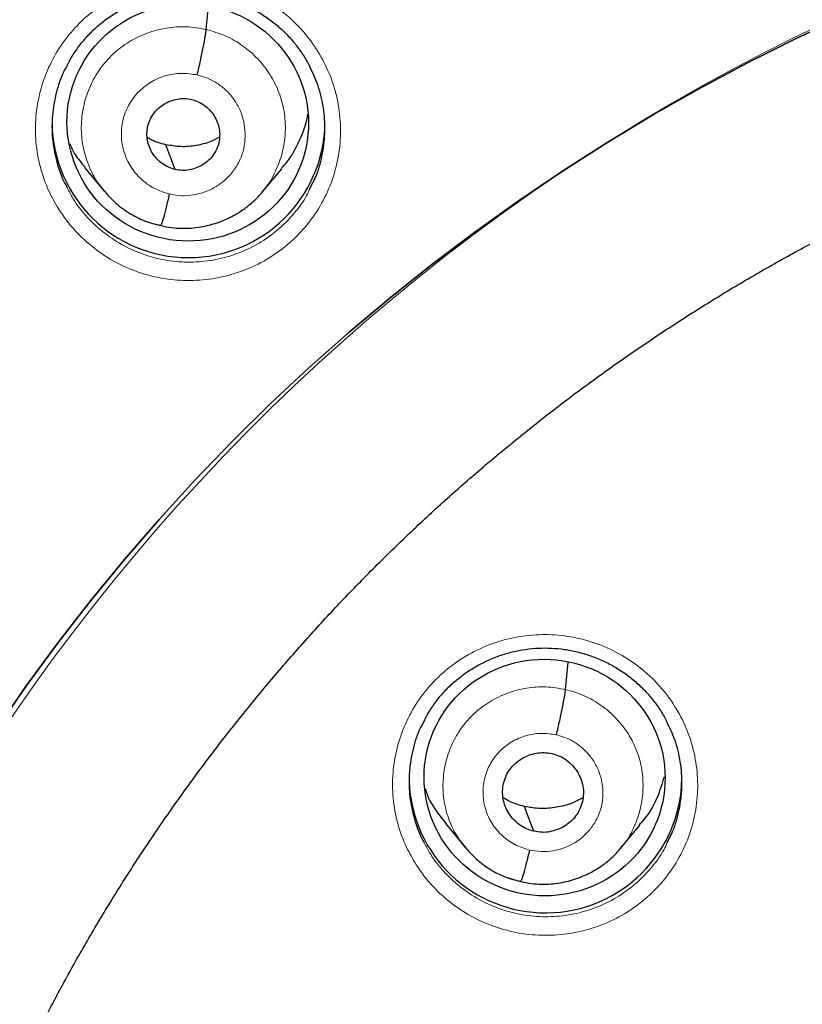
# Model space of a CAD drawing. Header units: millimetres. Extents: x 8 to 2385, y 12 to 2606.
# Tile 118 of 156: x 1038 to 1048, y 1872 to 1885. Entities that reach past the tile are written whole.
import ezdxf

# ---------------------------------------------------------------- set-up
doc = ezdxf.new("R2010")
doc.units = ezdxf.units.MM

msp = doc.modelspace()

# ---------------------------------------------------------------- linework, layer by layer
at = {"color": 7, "linetype": 'Continuous', "lineweight": 30}
for p, q in [((1040.731, 1884.439), (1040.757, 1884.729)), ((1039.215, 1882.72), (1039.46, 1882.424)), ((1041.425, 1882.411), (1041.67, 1882.704)), ((1039.453, 1882.433), (1039.469, 1882.417)), ((1039.471, 1882.419), (1039.464, 1882.428)), ((1045.206, 1876.216), (1045.237, 1876.559)), ((1043.713, 1874.541), (1043.959, 1874.244)), ((1045.888, 1874.232), (1046.133, 1874.526)), ((1043.952, 1874.253), (1043.967, 1874.237)), ((1043.97, 1874.239), (1043.963, 1874.248))]:
    msp.add_line(p, q, dxfattribs=at)
at = {"color": 252, "linetype": 'Continuous', "lineweight": 0}
for p, q in [((1039.484, 1882.403), (1039.471, 1882.419)), ((1040.158, 1881.993), (1040.014, 1882.041)), ((1043.989, 1874.215), (1043.97, 1874.239)), ((1044.644, 1873.821), (1044.501, 1873.869))]:
    msp.add_line(p, q, dxfattribs=at)
at = {"color": 7, "linetype": 'Continuous', "lineweight": 30, "flags": 128}
for points in [[(1038.114, 1875.724), (1038.492, 1876.267), (1038.885, 1876.801), (1039.292, 1877.325), (1039.712, 1877.837), (1040.147, 1878.339), (1040.594, 1878.829), (1041.055, 1879.308), (1041.528, 1879.774), (1042.014, 1880.229), (1042.512, 1880.67), (1043.021, 1881.098), (1043.542, 1881.513), (1044.074, 1881.915), (1044.616, 1882.302), (1045.168, 1882.676), (1045.731, 1883.035), (1046.302, 1883.379), (1046.883, 1883.708), (1047.473, 1884.023), (1048.07, 1884.321), (1048.676, 1884.605)], [(1048.676, 1884.605), (1048.07, 1884.321), (1047.473, 1884.023), (1046.883, 1883.708), (1046.302, 1883.379), (1045.731, 1883.035), (1045.168, 1882.676), (1044.616, 1882.302), (1044.074, 1881.915), (1043.542, 1881.513), (1043.021, 1881.098), (1042.512, 1880.67), (1042.014, 1880.229), (1041.528, 1879.774), (1041.055, 1879.308), (1040.594, 1878.829), (1040.147, 1878.339), (1039.712, 1877.837), (1039.292, 1877.325), (1038.885, 1876.801), (1038.492, 1876.267), (1038.114, 1875.724)], [(1040.342, 1882.695), (1040.277, 1882.868), (1040.225, 1883.004)], [(1044.812, 1874.45), (1044.746, 1874.623), (1044.694, 1874.76)]]:
    msp.add_lwpolyline(points, dxfattribs=at)
at = {"color": 252, "linetype": 'Continuous', "lineweight": 0}
msp.add_arc((1059.33, 1861.516), 25.456, 359.9768, 180.2565, dxfattribs=at)
at = {"color": 7, "linetype": 'Continuous', "lineweight": 30}
for centre, start, end in [((1040.509, 1883.297), 180.8344, 359.1656), ((1044.956, 1875.134), 182.0207, 359.1552)]:
    msp.add_arc(centre, 1.7, start, end, dxfattribs=at)
for centre, major_axis, ratio in [((1040.5, 1883.281), (1.488, -0.227), 0.981562), ((1044.945, 1875.119), (1.494, -0.152), 0.980973)]:
    msp.add_ellipse(centre, major_axis=major_axis, ratio=ratio, dxfattribs=at)
at = {"color": 252, "linetype": 'Continuous', "lineweight": 0}
for points, knots in [([(1059.487, 1910.611), (1058.096, 1910.576), (1055.312, 1910.506), (1051.169, 1909.942), (1047.092, 1909.047), (1043.111, 1907.795), (1039.259, 1906.204), (1035.565, 1904.284), (1032.058, 1902.052), (1028.766, 1899.524), (1025.715, 1896.72), (1022.928, 1893.663), (1020.427, 1890.375), (1018.233, 1886.884), (1016.361, 1883.216), (1014.826, 1879.399), (1013.643, 1875.465), (1012.814, 1871.443), (1012.365, 1867.366), (1012.247, 1863.658), (1012.443, 1861.329), (1012.525, 1860.362)], [0, 0, 0, 0, 0.053447, 0.106895, 0.160342, 0.21379, 0.267237, 0.320685, 0.374132, 0.42758, 0.481027, 0.534475, 0.587922, 0.641369, 0.694817, 0.748264, 0.801712, 0.855159, 0.908607, 0.962054, 1, 1, 1, 1]), ([(1038.893, 1882.2), (1038.85, 1882.274), (1038.754, 1882.44), (1038.656, 1882.723), (1038.6, 1883.036), (1038.6, 1883.355), (1038.653, 1883.668), (1038.759, 1883.968), (1038.914, 1884.246), (1039.115, 1884.493), (1039.354, 1884.704), (1039.626, 1884.871), (1039.923, 1884.991), (1040.237, 1885.059), (1040.557, 1885.076), (1040.877, 1885.038), (1041.186, 1884.948), (1041.475, 1884.808), (1041.705, 1884.646), (1041.88, 1884.482), (1042.037, 1884.3), (1042.189, 1884.065), (1042.316, 1883.772), (1042.39, 1883.462), (1042.412, 1883.145), (1042.379, 1882.829), (1042.293, 1882.523), (1042.155, 1882.236), (1041.972, 1881.976), (1041.746, 1881.751), (1041.485, 1881.567), (1041.196, 1881.429), (1040.888, 1881.34), (1040.569, 1881.304), (1040.248, 1881.321), (1039.934, 1881.392), (1039.636, 1881.513), (1039.363, 1881.683), (1039.154, 1881.866), (1039, 1882.042), (1038.929, 1882.148), (1038.893, 1882.2)], [0, 0, 0, 0, 0.021645, 0.048528, 0.075411, 0.102281, 0.129151, 0.155996, 0.182841, 0.209662, 0.236483, 0.263291, 0.290098, 0.316909, 0.343719, 0.370548, 0.397377, 0.424231, 0.451085, 0.46788, 0.484676, 0.511551, 0.538427, 0.565303, 0.592179, 0.619042, 0.645904, 0.672742, 0.699579, 0.726394, 0.753209, 0.780016, 0.806823, 0.833637, 0.860452, 0.887288, 0.914125, 0.940987, 0.967849, 0.983924, 1, 1, 1, 1]), ([(1039.464, 1882.428), (1039.43, 1882.469), (1039.342, 1882.574), (1039.248, 1882.774), (1039.181, 1883.013), (1039.167, 1883.26), (1039.2, 1883.505), (1039.279, 1883.74), (1039.402, 1883.955), (1039.567, 1884.141), (1039.765, 1884.292), (1039.991, 1884.401), (1040.233, 1884.464), (1040.484, 1884.484), (1040.649, 1884.454), (1040.731, 1884.439)], [0, 0, 0, 0, 0.051531, 0.130587, 0.209576, 0.288524, 0.367577, 0.446627, 0.525571, 0.604558, 0.683613, 0.762678, 0.841773, 0.920835, 1, 1, 1, 1]), ([(1040.731, 1884.439), (1040.811, 1884.416), (1040.972, 1884.37), (1041.188, 1884.242), (1041.377, 1884.079), (1041.531, 1883.882), (1041.643, 1883.659), (1041.708, 1883.42), (1041.723, 1883.173), (1041.69, 1882.927), (1041.609, 1882.694), (1041.52, 1882.523), (1041.447, 1882.444), (1041.43, 1882.425)], [0, 0, 0, 0, 0.097141, 0.19415, 0.291201, 0.388218, 0.485222, 0.582145, 0.679019, 0.77602, 0.873018, 0.969885, 1, 1, 1, 1]), ([(1040.271, 1882.39), (1040.206, 1882.41), (1040.078, 1882.451), (1039.912, 1882.571), (1039.783, 1882.726), (1039.698, 1882.91), (1039.664, 1883.108), (1039.684, 1883.308), (1039.755, 1883.496), (1039.873, 1883.66), (1040.031, 1883.787), (1040.216, 1883.869), (1040.418, 1883.904), (1040.551, 1883.883), (1040.618, 1883.873)], [0, 0, 0, 0, 0.083334, 0.166666, 0.249998, 0.333329, 0.416665, 0.5, 0.583333, 0.666663, 0.75, 0.833335, 0.916666, 1, 1, 1, 1]), ([(1040.618, 1883.873), (1040.667, 1883.859), (1040.764, 1883.832), (1040.896, 1883.754), (1041.01, 1883.655), (1041.102, 1883.536), (1041.17, 1883.401), (1041.208, 1883.256), (1041.219, 1883.106), (1041.202, 1882.956), (1041.162, 1882.834), (1041.122, 1882.758), (1041.099, 1882.722), (1041.086, 1882.704), (1041.077, 1882.691), (1041.064, 1882.674), (1041.04, 1882.643), (1040.998, 1882.597), (1040.947, 1882.55), (1040.899, 1882.513), (1040.826, 1882.465), (1040.72, 1882.413), (1040.573, 1882.375), (1040.421, 1882.362), (1040.321, 1882.381), (1040.271, 1882.39)], [0, 0, 0, 0, 0.062594, 0.124975, 0.187333, 0.249627, 0.311862, 0.374268, 0.436881, 0.499529, 0.562173, 0.597215, 0.606392, 0.615564, 0.624733, 0.626526, 0.642237, 0.673451, 0.704738, 0.728651, 0.749879, 0.81238, 0.874899, 0.937373, 1, 1, 1, 1]), ([(1038.999, 1882.466), (1039.022, 1882.422), (1039.096, 1882.278), (1039.26, 1882.075), (1039.489, 1881.873), (1039.734, 1881.721), (1040, 1881.613), (1040.281, 1881.549), (1040.568, 1881.534), (1040.853, 1881.565), (1041.129, 1881.645), (1041.387, 1881.768), (1041.621, 1881.933), (1041.821, 1882.135), (1041.957, 1882.315), (1042.01, 1882.432), (1042.024, 1882.463)], [0, 0, 0, 0, 0.039425, 0.130994, 0.207603, 0.284213, 0.360727, 0.43724, 0.513696, 0.590152, 0.666579, 0.743006, 0.819455, 0.895905, 0.972419, 1, 1, 1, 1]), ([(1043.345, 1874.034), (1043.303, 1874.106), (1043.207, 1874.269), (1043.108, 1874.548), (1043.05, 1874.86), (1043.048, 1875.178), (1043.099, 1875.491), (1043.203, 1875.79), (1043.356, 1876.068), (1043.555, 1876.317), (1043.793, 1876.529), (1044.065, 1876.697), (1044.361, 1876.82), (1044.674, 1876.89), (1044.995, 1876.909), (1045.315, 1876.873), (1045.625, 1876.786), (1045.915, 1876.648), (1046.145, 1876.488), (1046.321, 1876.325), (1046.479, 1876.146), (1046.633, 1875.912), (1046.761, 1875.621), (1046.838, 1875.313), (1046.861, 1874.996), (1046.83, 1874.681), (1046.746, 1874.375), (1046.61, 1874.088), (1046.428, 1873.827), (1046.204, 1873.601), (1045.944, 1873.415), (1045.656, 1873.275), (1045.348, 1873.184), (1045.029, 1873.147), (1044.708, 1873.161), (1044.394, 1873.23), (1044.095, 1873.349), (1043.821, 1873.516), (1043.61, 1873.698), (1043.454, 1873.874), (1043.381, 1873.98), (1043.345, 1874.034)], [0, 0, 0, 0, 0.0211662, 0.0480281, 0.07489, 0.1017437, 0.1285974, 0.1554391, 0.1822809, 0.2091122, 0.2359436, 0.2627707, 0.2895978, 0.3164287, 0.3432595, 0.3701004, 0.3969413, 0.4237941, 0.450647, 0.4674317, 0.4842165, 0.5110736, 0.5379307, 0.5647882, 0.5916456, 0.6184957, 0.6453458, 0.6721839, 0.699022, 0.7258512, 0.7526805, 0.7795079, 0.8063353, 0.8331688, 0.8600022, 0.8868469, 0.9136916, 0.9405477, 0.9674039, 0.983702, 1, 1, 1, 1]), ([(1043.963, 1874.248), (1043.93, 1874.288), (1043.844, 1874.39), (1043.751, 1874.585), (1043.686, 1874.819), (1043.672, 1875.061), (1043.705, 1875.301), (1043.782, 1875.531), (1043.903, 1875.742), (1044.064, 1875.924), (1044.259, 1876.071), (1044.48, 1876.178), (1044.718, 1876.24), (1044.964, 1876.259), (1045.125, 1876.231), (1045.206, 1876.216)], [0, 0, 0, 0, 0.051029, 0.130127, 0.209157, 0.288146, 0.36724, 0.446333, 0.52532, 0.604349, 0.683446, 0.762553, 0.84169, 0.920793, 1, 1, 1, 1]), ([(1045.206, 1876.216), (1045.285, 1876.194), (1045.442, 1876.149), (1045.655, 1876.023), (1045.84, 1875.863), (1045.991, 1875.671), (1046.1, 1875.453), (1046.164, 1875.218), (1046.178, 1874.977), (1046.146, 1874.736), (1046.067, 1874.508), (1045.98, 1874.341), (1045.909, 1874.264), (1045.892, 1874.245)], [0, 0, 0, 0, 0.097199, 0.194268, 0.291378, 0.388453, 0.485517, 0.582498, 0.679429, 0.776488, 0.873546, 0.970473, 1, 1, 1, 1]), ([(1044.757, 1874.217), (1044.695, 1874.237), (1044.57, 1874.276), (1044.41, 1874.392), (1044.284, 1874.542), (1044.203, 1874.719), (1044.17, 1874.911), (1044.189, 1875.104), (1044.258, 1875.286), (1044.372, 1875.444), (1044.525, 1875.567), (1044.704, 1875.646), (1044.899, 1875.68), (1045.029, 1875.661), (1045.093, 1875.651)], [0, 0, 0, 0, 0.083334, 0.166666, 0.249998, 0.333329, 0.416665, 0.5, 0.583334, 0.666669, 0.750004, 0.833338, 0.916665, 1, 1, 1, 1]), ([(1045.093, 1875.651), (1045.141, 1875.637), (1045.235, 1875.611), (1045.362, 1875.535), (1045.472, 1875.44), (1045.562, 1875.325), (1045.627, 1875.195), (1045.664, 1875.054), (1045.675, 1874.909), (1045.658, 1874.765), (1045.619, 1874.646), (1045.58, 1874.573), (1045.558, 1874.539), (1045.546, 1874.521), (1045.537, 1874.509), (1045.525, 1874.492), (1045.502, 1874.462), (1045.461, 1874.418), (1045.413, 1874.373), (1045.366, 1874.337), (1045.295, 1874.29), (1045.192, 1874.24), (1045.05, 1874.203), (1044.902, 1874.191), (1044.805, 1874.209), (1044.757, 1874.217)], [0, 0, 0, 0, 0.062594, 0.124975, 0.187334, 0.249627, 0.311862, 0.374267, 0.436881, 0.499532, 0.562176, 0.59722, 0.606397, 0.615571, 0.624741, 0.626605, 0.642407, 0.673529, 0.703965, 0.727682, 0.749884, 0.812384, 0.874901, 0.937373, 1, 1, 1, 1]), ([(1043.446, 1874.305), (1043.469, 1874.261), (1043.519, 1874.165), (1043.617, 1874.031), (1043.756, 1873.872), (1043.945, 1873.71), (1044.19, 1873.56), (1044.457, 1873.453), (1044.738, 1873.392), (1045.025, 1873.379), (1045.311, 1873.412), (1045.586, 1873.493), (1045.844, 1873.618), (1046.076, 1873.784), (1046.275, 1873.988), (1046.408, 1874.166), (1046.46, 1874.281), (1046.473, 1874.309)], [0, 0, 0, 0, 0.0407307, 0.0871525, 0.1335742, 0.2100737, 0.2865731, 0.3630285, 0.4394838, 0.5159095, 0.5923351, 0.668741, 0.7451467, 0.8215562, 0.8979656, 0.9744006, 1, 1, 1, 1])]:
    msp.add_open_spline(points, degree=3, knots=knots, dxfattribs=at)
at = {"color": 7, "linetype": 'Continuous', "lineweight": 30}
for points, knots in [([(1059.487, 1910.623), (1059.266, 1910.624), (1058.562, 1910.629), (1057.385, 1910.587), (1055.969, 1910.502), (1054.586, 1910.376), (1053.238, 1910.214), (1051.926, 1910.019), (1050.65, 1909.795), (1049.392, 1909.539), (1048.154, 1909.253), (1046.938, 1908.94), (1045.763, 1908.605), (1044.631, 1908.252), (1043.54, 1907.883), (1042.4, 1907.468), (1041.22, 1907.005), (1040.01, 1906.49), (1038.866, 1905.967), (1037.785, 1905.439), (1036.767, 1904.91), (1035.826, 1904.393), (1034.96, 1903.89), (1034.164, 1903.406), (1033.417, 1902.932), (1032.719, 1902.471), (1031.896, 1901.905), (1030.957, 1901.225), (1029.912, 1900.422), (1028.929, 1899.621), (1028.005, 1898.827), (1027.139, 1898.042), (1026.327, 1897.27), (1025.589, 1896.532), (1024.917, 1895.833), (1024.305, 1895.169), (1023.714, 1894.504), (1023.126, 1893.816), (1022.528, 1893.085), (1021.928, 1892.321), (1021.329, 1891.523), (1020.734, 1890.693), (1020.134, 1889.816), (1019.534, 1888.893), (1018.934, 1887.921), (1018.339, 1886.9), (1017.751, 1885.83), (1017.163, 1884.691), (1016.584, 1883.488), (1016.023, 1882.231), (1015.496, 1880.95), (1015.005, 1879.648), (1014.551, 1878.327), (1014.126, 1876.957), (1013.735, 1875.537), (1013.383, 1874.069), (1013.079, 1872.584), (1012.857, 1871.271), (1012.698, 1870.136), (1012.586, 1869.182), (1012.495, 1868.224), (1012.424, 1867.267), (1012.375, 1866.329), (1012.346, 1865.43), (1012.334, 1864.584), (1012.336, 1863.791), (1012.351, 1863.053), (1012.374, 1862.372), (1012.405, 1861.748), (1012.44, 1861.181), (1012.478, 1860.666), (1012.506, 1860.339), (1012.52, 1860.185)], [0, 0, 0, 0, 0.008492, 0.027008, 0.045137, 0.062878, 0.08023, 0.097189, 0.113755, 0.129924, 0.146436, 0.162509, 0.178141, 0.193331, 0.208078, 0.222382, 0.239946, 0.256796, 0.272935, 0.288367, 0.303095, 0.317125, 0.329717, 0.341695, 0.353066, 0.363834, 0.374004, 0.391629, 0.408607, 0.424945, 0.440648, 0.45572, 0.470164, 0.483982, 0.4961, 0.507694, 0.518903, 0.530537, 0.542728, 0.555481, 0.568181, 0.581396, 0.59513, 0.609384, 0.62416, 0.639461, 0.655287, 0.671639, 0.689315, 0.707214, 0.725198, 0.743263, 0.761404, 0.77962, 0.799171, 0.818799, 0.838501, 0.858275, 0.870742, 0.883236, 0.895757, 0.908306, 0.920692, 0.932393, 0.94338, 0.953654, 0.963217, 0.97207, 0.980075, 0.987398, 0.994039, 1, 1, 1, 1]), ([(1014.802, 1869.304), (1014.803, 1869.308), (1014.845, 1869.585), (1014.944, 1870.134), (1015.099, 1870.95), (1015.272, 1871.763), (1015.46, 1872.573), (1015.663, 1873.379), (1015.882, 1874.181), (1016.115, 1874.979), (1016.364, 1875.773), (1016.628, 1876.562), (1016.907, 1877.345), (1017.201, 1878.124), (1017.51, 1878.897), (1017.833, 1879.665), (1018.171, 1880.426), (1018.524, 1881.181), (1018.89, 1881.929), (1019.271, 1882.671), (1019.666, 1883.405), (1020.075, 1884.132), (1020.497, 1884.851), (1020.934, 1885.563), (1021.383, 1886.266), (1021.846, 1886.961), (1022.323, 1887.647), (1022.812, 1888.325), (1023.314, 1888.993), (1023.828, 1889.652), (1024.356, 1890.302), (1024.895, 1890.941), (1025.446, 1891.571), (1026.01, 1892.191), (1026.585, 1892.8), (1027.171, 1893.398), (1027.769, 1893.986), (1028.378, 1894.562), (1028.998, 1895.127), (1029.629, 1895.681), (1030.27, 1896.223), (1030.921, 1896.753), (1031.582, 1897.271), (1032.253, 1897.777), (1032.933, 1898.271), (1033.623, 1898.751), (1034.321, 1899.22), (1035.029, 1899.675), (1035.745, 1900.117), (1036.469, 1900.546), (1037.202, 1900.962), (1037.942, 1901.364), (1038.69, 1901.752), (1039.445, 1902.127), (1040.207, 1902.488), (1040.975, 1902.835), (1041.75, 1903.167), (1042.532, 1903.486), (1043.319, 1903.789), (1044.112, 1904.079), (1044.91, 1904.354), (1045.714, 1904.614), (1046.522, 1904.859), (1047.335, 1905.089), (1048.152, 1905.305), (1048.973, 1905.505), (1049.798, 1905.691), (1050.626, 1905.861), (1051.457, 1906.016), (1052.291, 1906.156), (1053.127, 1906.28), (1053.966, 1906.389), (1054.806, 1906.483), (1055.649, 1906.561), (1056.492, 1906.624), (1057.337, 1906.671), (1058.182, 1906.702), (1058.899, 1906.717), (1059.334, 1906.718), (1059.487, 1906.718)], [0, 0, 0, 0, 0.00018, 0.013417, 0.026654, 0.039891, 0.053129, 0.066366, 0.079603, 0.09284, 0.106077, 0.119314, 0.132551, 0.145788, 0.159025, 0.172262, 0.185499, 0.198735, 0.211972, 0.225208, 0.238445, 0.251681, 0.264918, 0.278154, 0.29139, 0.304626, 0.317863, 0.331099, 0.344335, 0.35757, 0.370806, 0.384042, 0.397278, 0.410513, 0.423749, 0.436984, 0.450219, 0.463455, 0.47669, 0.489925, 0.50316, 0.516395, 0.52963, 0.542865, 0.556099, 0.569334, 0.582569, 0.595803, 0.609037, 0.622272, 0.635506, 0.64874, 0.661975, 0.675209, 0.688443, 0.701677, 0.714911, 0.728145, 0.741379, 0.754613, 0.767846, 0.78108, 0.794314, 0.807547, 0.820781, 0.834015, 0.847248, 0.860482, 0.873715, 0.886949, 0.900182, 0.913415, 0.926649, 0.939882, 0.953116, 0.966349, 0.979582, 0.992816, 1, 1, 1, 1]), ([(1038.997, 1883.99), (1039.014, 1884.023), (1039.056, 1884.104), (1039.138, 1884.225), (1039.241, 1884.35), (1039.355, 1884.464), (1039.479, 1884.565), (1039.613, 1884.654), (1039.756, 1884.731), (1039.908, 1884.795), (1040.065, 1884.845), (1040.227, 1884.879), (1040.39, 1884.898), (1040.554, 1884.901), (1040.715, 1884.887), (1040.875, 1884.859), (1041.032, 1884.816), (1041.186, 1884.757), (1041.334, 1884.685), (1041.475, 1884.598), (1041.606, 1884.499), (1041.726, 1884.389), (1041.834, 1884.268), (1041.928, 1884.137), (1041.99, 1884.039), (1042.017, 1883.983), (1042.02, 1883.976)], [0, 0, 0, 0, 0.030017, 0.074463, 0.118416, 0.161702, 0.204619, 0.247983, 0.29187, 0.336117, 0.380533, 0.424868, 0.468926, 0.512591, 0.555747, 0.599032, 0.642716, 0.686714, 0.730905, 0.775127, 0.819209, 0.863045, 0.906502, 0.949839, 0.993595, 1, 1, 1, 1]), ([(1036.293, 1863.54), (1036.296, 1863.596), (1036.313, 1863.849), (1036.359, 1864.297), (1036.43, 1864.886), (1036.518, 1865.473), (1036.621, 1866.057), (1036.741, 1866.638), (1036.875, 1867.216), (1037.025, 1867.79), (1037.19, 1868.361), (1037.37, 1868.927), (1037.566, 1869.488), (1037.776, 1870.044), (1038.001, 1870.594), (1038.241, 1871.138), (1038.495, 1871.676), (1038.763, 1872.207), (1039.045, 1872.732), (1039.341, 1873.248), (1039.651, 1873.757), (1039.975, 1874.258), (1040.312, 1874.75), (1040.661, 1875.234), (1041.024, 1875.708), (1041.399, 1876.173), (1041.786, 1876.628), (1042.185, 1877.074), (1042.596, 1877.508), (1043.019, 1877.932), (1043.452, 1878.345), (1043.897, 1878.747), (1044.352, 1879.137), (1044.817, 1879.515), (1045.292, 1879.882), (1045.777, 1880.236), (1046.271, 1880.577), (1046.774, 1880.906), (1047.285, 1881.221), (1047.805, 1881.524), (1048.333, 1881.812), (1048.868, 1882.088), (1049.411, 1882.349), (1049.96, 1882.597), (1050.515, 1882.83), (1051.077, 1883.049), (1051.644, 1883.253), (1052.217, 1883.443), (1052.794, 1883.618), (1053.376, 1883.778), (1053.962, 1883.924), (1054.551, 1884.054), (1055.144, 1884.169), (1055.74, 1884.268), (1056.338, 1884.353), (1056.938, 1884.422), (1057.54, 1884.476), (1058.143, 1884.514), (1058.747, 1884.536), (1059.351, 1884.544), (1059.955, 1884.535), (1060.559, 1884.512), (1061.162, 1884.472), (1061.763, 1884.418), (1062.363, 1884.347), (1062.961, 1884.262), (1063.557, 1884.161), (1064.08, 1884.059), (1064.403, 1883.988), (1064.531, 1883.959)], [0, 0, 0, 0, 0.00428, 0.019461, 0.034641, 0.049822, 0.065002, 0.080183, 0.095362, 0.110542, 0.125722, 0.140901, 0.156079, 0.171258, 0.186436, 0.201613, 0.21679, 0.231967, 0.247143, 0.262319, 0.277494, 0.292668, 0.307842, 0.323016, 0.338188, 0.353361, 0.368532, 0.383704, 0.398874, 0.414044, 0.429213, 0.444382, 0.45955, 0.474718, 0.489885, 0.505051, 0.520217, 0.535383, 0.550547, 0.565712, 0.580876, 0.596039, 0.611202, 0.626364, 0.641526, 0.656688, 0.671849, 0.68701, 0.702171, 0.717331, 0.732491, 0.747651, 0.76281, 0.77797, 0.793129, 0.808287, 0.823446, 0.838605, 0.853763, 0.868922, 0.88408, 0.899239, 0.914397, 0.929555, 0.944714, 0.959873, 0.975031, 0.99019, 1, 1, 1, 1]), ([(1040.618, 1883.873), (1040.625, 1883.903), (1040.639, 1883.962), (1040.665, 1884.081), (1040.694, 1884.222), (1040.716, 1884.337), (1040.727, 1884.406), (1040.73, 1884.428), (1040.731, 1884.439)], [0, 0, 0, 0, 0.124973, 0.249736, 0.499785, 0.74999, 0.8749, 1, 1, 1, 1]), ([(1038.999, 1883.992), (1038.984, 1883.967), (1038.922, 1883.86), (1038.856, 1883.65), (1038.806, 1883.37), (1038.807, 1883.085), (1038.858, 1882.805), (1038.926, 1882.597), (1038.986, 1882.49), (1038.999, 1882.466)], [0, 0, 0, 0, 0.055435, 0.233775, 0.41229, 0.590805, 0.769423, 0.948042, 1, 1, 1, 1]), ([(1042.024, 1882.463), (1042.052, 1882.516), (1042.123, 1882.654), (1042.185, 1882.898), (1042.217, 1883.18), (1042.196, 1883.464), (1042.135, 1883.735), (1042.057, 1883.9), (1042.019, 1883.979)], [0, 0, 0, 0, 0.1149869, 0.2949664, 0.474947, 0.6550306, 0.8351151, 1, 1, 1, 1]), ([(1040.342, 1882.695), (1040.314, 1882.703), (1040.257, 1882.72), (1040.155, 1882.782), (1040.072, 1882.87), (1040.019, 1882.975), (1039.995, 1883.06), (1039.989, 1883.148), (1040, 1883.235), (1040.029, 1883.318), (1040.073, 1883.394), (1040.132, 1883.46), (1040.227, 1883.53), (1040.34, 1883.573), (1040.459, 1883.584), (1040.517, 1883.573), (1040.547, 1883.568)], [0, 0, 0, 0, 0.0626864, 0.125238, 0.2502277, 0.3128615, 0.3752208, 0.4375501, 0.5000132, 0.5624724, 0.6247926, 0.6871444, 0.7497753, 0.8747652, 0.9373162, 1, 1, 1, 1]), ([(1040.547, 1883.568), (1040.575, 1883.56), (1040.633, 1883.543), (1040.734, 1883.481), (1040.817, 1883.393), (1040.87, 1883.288), (1040.895, 1883.203), (1040.9, 1883.116), (1040.889, 1883.028), (1040.861, 1882.945), (1040.816, 1882.869), (1040.757, 1882.804), (1040.662, 1882.733), (1040.549, 1882.69), (1040.43, 1882.68), (1040.372, 1882.69), (1040.342, 1882.695)], [0, 0, 0, 0, 0.062687, 0.125238, 0.250228, 0.312862, 0.375221, 0.437551, 0.500014, 0.562473, 0.624793, 0.687144, 0.749775, 0.874766, 0.937316, 1, 1, 1, 1]), ([(1041.664, 1882.709), (1041.69, 1882.736), (1041.786, 1882.839), (1041.895, 1883.058), (1041.979, 1883.26), (1041.994, 1883.373), (1041.995, 1883.385)], [0, 0, 0, 0, 0.147153, 0.551033, 0.955456, 1, 1, 1, 1]), ([(1039.028, 1883.02), (1039.049, 1882.973), (1039.097, 1882.865), (1039.175, 1882.776), (1039.22, 1882.725)], [0, 0, 0, 0, 0.4297648, 1, 1, 1, 1]), ([(1040.225, 1883.004), (1040.163, 1883.02), (1040.082, 1883.041), (1040.011, 1883.085), (1039.995, 1883.095)], [0, 0, 0, 0, 0.769143, 1, 1, 1, 1]), ([(1040.895, 1883.097), (1040.86, 1883.079), (1040.769, 1883.03), (1040.605, 1882.99), (1040.414, 1882.971), (1040.288, 1882.993), (1040.225, 1883.004)], [0, 0, 0, 0, 0.1728997, 0.4489327, 0.7241744, 1, 1, 1, 1]), ([(1039.469, 1882.417), (1039.512, 1882.369), (1039.602, 1882.269), (1039.77, 1882.148), (1039.959, 1882.049), (1040.095, 1882.015), (1040.164, 1881.997)], [0, 0, 0, 0, 0.2309994, 0.4884736, 0.7445895, 1, 1, 1, 1]), ([(1040.163, 1881.997), (1040.208, 1881.987), (1040.294, 1881.969), (1040.461, 1881.958), (1040.655, 1881.972), (1040.862, 1882.025), (1041.036, 1882.099), (1041.177, 1882.184), (1041.288, 1882.269), (1041.371, 1882.348), (1041.416, 1882.4), (1041.435, 1882.423)], [0, 0, 0, 0, 0.095837, 0.186896, 0.355381, 0.506416, 0.639971, 0.756006, 0.854609, 0.935879, 1, 1, 1, 1]), ([(1040.271, 1882.39), (1040.257, 1882.333), (1040.23, 1882.219), (1040.195, 1882.087), (1040.172, 1882.011), (1040.167, 1882.006), (1040.165, 1882.004)], [0, 0, 0, 0, 0.291853, 0.583387, 0.874341, 1, 1, 1, 1]), ([(1043.444, 1875.823), (1043.459, 1875.854), (1043.5, 1875.934), (1043.581, 1876.053), (1043.682, 1876.179), (1043.795, 1876.292), (1043.919, 1876.394), (1044.053, 1876.484), (1044.196, 1876.562), (1044.347, 1876.627), (1044.504, 1876.677), (1044.666, 1876.713), (1044.829, 1876.732), (1044.992, 1876.736), (1045.154, 1876.724), (1045.314, 1876.697), (1045.472, 1876.654), (1045.626, 1876.597), (1045.774, 1876.526), (1045.915, 1876.44), (1046.047, 1876.343), (1046.167, 1876.233), (1046.276, 1876.114), (1046.371, 1875.984), (1046.435, 1875.883), (1046.463, 1875.824), (1046.469, 1875.813)], [0, 0, 0, 0, 0.028257, 0.072653, 0.116558, 0.159798, 0.20267, 0.245987, 0.289822, 0.334013, 0.378368, 0.422639, 0.466631, 0.510232, 0.553323, 0.596538, 0.640148, 0.68407, 0.72818, 0.772319, 0.816316, 0.860066, 0.903437, 0.946689, 0.990364, 1, 1, 1, 1]), ([(1045.093, 1875.651), (1045.1, 1875.68), (1045.114, 1875.739), (1045.14, 1875.858), (1045.169, 1875.999), (1045.191, 1876.114), (1045.202, 1876.183), (1045.205, 1876.205), (1045.206, 1876.216)], [0, 0, 0, 0, 0.125138, 0.249948, 0.499875, 0.749907, 0.874807, 1, 1, 1, 1]), ([(1043.446, 1875.826), (1043.43, 1875.798), (1043.367, 1875.688), (1043.3, 1875.476), (1043.253, 1875.197), (1043.255, 1874.913), (1043.308, 1874.634), (1043.376, 1874.43), (1043.434, 1874.327), (1043.446, 1874.305)], [0, 0, 0, 0, 0.06051, 0.239174, 0.417923, 0.596673, 0.775483, 0.954294, 1, 1, 1, 1]), ([(1046.473, 1874.309), (1046.501, 1874.365), (1046.573, 1874.506), (1046.635, 1874.751), (1046.665, 1875.033), (1046.642, 1875.315), (1046.58, 1875.581), (1046.503, 1875.741), (1046.468, 1875.815)], [0, 0, 0, 0, 0.120069, 0.300687, 0.481305, 0.661979, 0.842654, 1, 1, 1, 1]), ([(1044.812, 1874.45), (1044.78, 1874.459), (1044.716, 1874.477), (1044.631, 1874.529), (1044.557, 1874.595), (1044.497, 1874.673), (1044.452, 1874.76), (1044.425, 1874.854), (1044.419, 1874.952), (1044.432, 1875.048), (1044.463, 1875.141), (1044.512, 1875.225), (1044.578, 1875.298), (1044.657, 1875.356), (1044.746, 1875.4), (1044.842, 1875.426), (1044.941, 1875.435), (1045.006, 1875.424), (1045.039, 1875.418)], [0, 0, 0, 0, 0.062618, 0.125101, 0.187763, 0.250498, 0.313063, 0.375353, 0.437613, 0.500007, 0.562399, 0.624654, 0.686939, 0.749503, 0.812238, 0.874901, 0.937384, 1, 1, 1, 1]), ([(1045.039, 1875.418), (1045.071, 1875.409), (1045.134, 1875.391), (1045.219, 1875.339), (1045.293, 1875.273), (1045.353, 1875.195), (1045.398, 1875.108), (1045.425, 1875.014), (1045.432, 1874.916), (1045.419, 1874.82), (1045.387, 1874.727), (1045.338, 1874.643), (1045.272, 1874.57), (1045.193, 1874.512), (1045.104, 1874.468), (1045.009, 1874.442), (1044.909, 1874.433), (1044.844, 1874.444), (1044.812, 1874.45)], [0, 0, 0, 0, 0.0626179, 0.1251015, 0.1877633, 0.2504983, 0.3130634, 0.3753532, 0.4376128, 0.5000072, 0.5623992, 0.6246537, 0.6869392, 0.7495027, 0.8122381, 0.8749005, 0.9373838, 1, 1, 1, 1]), ([(1046.127, 1874.531), (1046.152, 1874.557), (1046.245, 1874.658), (1046.356, 1874.862), (1046.411, 1875.045), (1046.438, 1875.133)], [0, 0, 0, 0, 0.157736, 0.599983, 1, 1, 1, 1]), ([(1043.459, 1874.979), (1043.46, 1874.976), (1043.487, 1874.876), (1043.571, 1874.725), (1043.677, 1874.596), (1043.719, 1874.545)], [0, 0, 0, 0, 0.014584, 0.613292, 1, 1, 1, 1]), ([(1044.694, 1874.76), (1044.629, 1874.777), (1044.535, 1874.801), (1044.453, 1874.853), (1044.428, 1874.869)], [0, 0, 0, 0, 0.691913, 1, 1, 1, 1]), ([(1045.422, 1874.869), (1045.378, 1874.845), (1045.274, 1874.79), (1045.094, 1874.744), (1044.893, 1874.725), (1044.761, 1874.748), (1044.694, 1874.76)], [0, 0, 0, 0, 0.201337, 0.467878, 0.733656, 1, 1, 1, 1]), ([(1043.967, 1874.237), (1044.009, 1874.191), (1044.098, 1874.092), (1044.263, 1873.973), (1044.449, 1873.876), (1044.583, 1873.842), (1044.65, 1873.825)], [0, 0, 0, 0, 0.231284, 0.488658, 0.744678, 1, 1, 1, 1]), ([(1044.65, 1873.825), (1044.693, 1873.815), (1044.777, 1873.798), (1044.941, 1873.787), (1045.132, 1873.801), (1045.335, 1873.853), (1045.506, 1873.926), (1045.644, 1874.009), (1045.752, 1874.093), (1045.835, 1874.17), (1045.878, 1874.221), (1045.897, 1874.243)], [0, 0, 0, 0, 0.095724, 0.186685, 0.355023, 0.50597, 0.639496, 0.75556, 0.854247, 0.935664, 1, 1, 1, 1]), ([(1044.757, 1874.217), (1044.743, 1874.16), (1044.716, 1874.046), (1044.681, 1873.915), (1044.658, 1873.839), (1044.653, 1873.834), (1044.651, 1873.832)], [0, 0, 0, 0, 0.291549, 0.583204, 0.874371, 1, 1, 1, 1])]:
    msp.add_open_spline(points, degree=3, knots=knots, dxfattribs=at)

doc.saveas('drawing.dxf')
